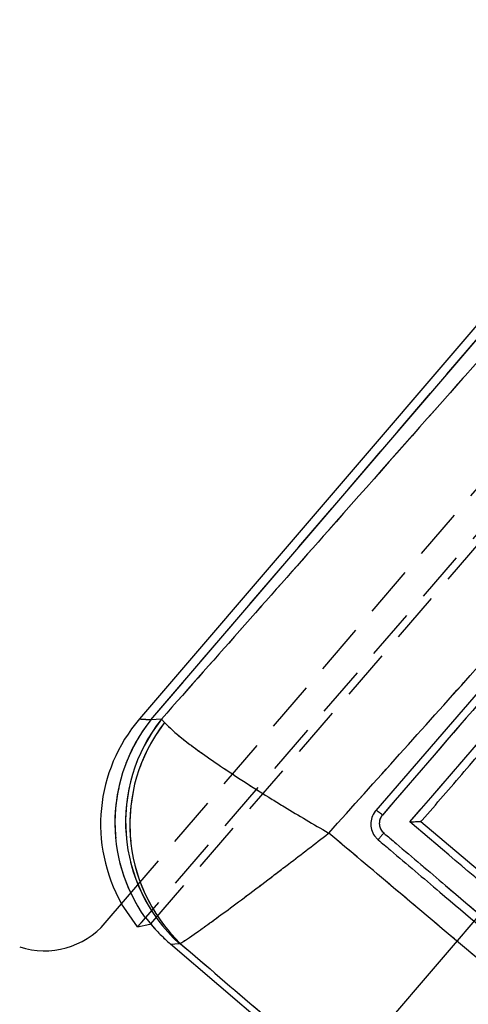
# Model space of a CAD drawing. Extents: x 30 to 391, y 7 to 282.
# Tile 4 of 30: x 166 to 177, y 20 to 45. Entities that reach past the tile are written whole.
import ezdxf

# ---------------------------------------------------------------- set-up
doc = ezdxf.new("R2010")
doc.units = 0
doc.linetypes.add('CENTERX2', pattern=[20.32, 12.7, -2.54, 2.54, -2.54])
doc.linetypes.add('HIDDEN', pattern=[1.905, 1.27, -0.635])
doc.layers.get('0').update_dxf_attribs({"linetype": 'CONTINUOUS'})

msp = doc.modelspace()

# ---------------------------------------------------------------- linework, layer by layer
at = {"color": 7, "linetype": 'HIDDEN'}
for p, q in [((203.8526, 62.9943), (168.6804, 22.2339)), ((168.8062, 22.0729), (204.0487, 62.9399)), ((168.1733, 22.6909), (190.8429, 49.1946)), ((168.8108, 27.197), (185.0237, 46.152)), ((169.0784, 27.2178), (168.8108, 27.197)), ((169.0784, 27.2178), (169.1515, 27.1287)), ((168.4765, 21.998), (168.0773, 22.5787)), ((168.4766, 21.9978), (168.7851, 22.061)), ((169.3058, 21.5639), (169.5179, 21.5805)), ((169.5179, 21.5805), (169.5471, 21.5791))]:
    msp.add_line(p, q, dxfattribs=at)
at = {"color": 179, "linetype": 'CENTERX2'}
msp.add_line((205.9124, 56.0437), (171.4624, 15.7671), dxfattribs=at)
at = {"color": 7, "linetype": 'CONTINUOUS'}
for p, q in [((184.848, 46.3023), (168.5248, 27.2184)), ((168.8108, 27.197), (185.0237, 46.152)), ((191.4038, 44.5822), (174.4551, 24.9206)), ((169.0784, 27.2178), (168.8108, 27.197)), ((169.0784, 27.2178), (169.1515, 27.1287)), ((174.4551, 24.9206), (174.4371, 24.8984)), ((175.5884, 24.638), (175.5877, 24.6387)), ((180.476, 20.4883), (175.5884, 24.638)), ((167.6635, 22.0949), (168.1733, 22.6909)), ((168.6676, 22.2191), (168.5734, 22.1099)), ((168.6804, 22.2339), (168.6676, 22.2191)), ((169.3058, 21.5639), (169.5179, 21.5805)), ((177.5252, 14.5336), (169.3058, 21.5639)), ((169.5179, 21.5805), (169.5471, 21.5791))]:
    msp.add_line(p, q, dxfattribs=at)
at = {"color": 8, "linetype": 'CONTINUOUS', "flags": 128}
msp.add_lwpolyline([(168.8108, 27.197), (168.5566, 27.216), (168.5248, 27.2184)], dxfattribs=at)
at = {"color": 7, "linetype": 'HIDDEN', "flags": 128}
msp.add_lwpolyline([(168.5248, 27.2184), (168.5566, 27.216), (168.8108, 27.197)], dxfattribs=at)
at = {"color": 7, "linetype": 'CONTINUOUS'}
for centre, radius, start, end in [((171.6101, 24.5794), 4.06, 139.45203, 209.52366), ((172.3206, 24.6348), 4.1454, 141.45636, 227.46034), ((172.0594, 24.6125), 4.1513, 141.49567, 215.20791), ((172.4685, 24.5762), 4.1854, 142.42034, 225.73322), ((166.1436, 23.3949), 2, 251.83853, 319.4584)]:
    msp.add_arc(centre, radius, start, end, dxfattribs=at)
at = {"color": 7, "linetype": 'HIDDEN'}
for centre, radius, start, end in [((172.3206, 24.6348), 4.1454, 141.45636, 227.46034), ((172.0589, 24.6126), 4.1507, 141.49256, 217.93411), ((172.4685, 24.5762), 4.1854, 142.42034, 225.73322)]:
    msp.add_arc(centre, radius, start, end, dxfattribs=at)
at = {"color": 7, "linetype": 'CONTINUOUS'}
msp.add_ellipse((172.0756, 24.6157), major_axis=(4.1723, 0.2721), ratio=0.9710246, start_param=3.7013638, end_param=3.9249843, dxfattribs=at)
at = {"color": 7, "linetype": 'HIDDEN'}
for centre, major_axis, ratio, start_param, end_param in [((170.1568, 24.4661), (6.9977, 4.4362), 0.163833, 4.412665, 4.415723), ((172.0756, 24.6157), (4.1723, 0.2721), 0.9710246, 3.751246, 3.9249843)]:
    msp.add_ellipse(centre, major_axis=major_axis, ratio=ratio, start_param=start_param, end_param=end_param, dxfattribs=at)
at = {"color": 7, "linetype": 'CONTINUOUS'}
for points, knots in [([(185.4658, 45.7738), (181.4, 41.1675), (175.9384, 34.9799), (170.4746, 28.7977), (169.0784, 27.2178)], [0, 0, 0, 0, 0.7444505, 1, 1, 1, 1]), ([(191.5637, 44.4678), (187.643, 39.9181), (181.9942, 33.3632), (176.3474, 26.8089), (174.6199, 24.8038)], [0, 0, 0, 0, 0.6940826, 1, 1, 1, 1]), ([(175.3115, 24.6307), (178.0906, 27.8563), (183.6403, 34.2976), (189.1915, 40.7393), (191.963, 43.9553)], [0, 0, 0, 0, 0.5007601, 1, 1, 1, 1]), ([(175.5884, 24.638), (175.5987, 24.6499), (175.9609, 25.0702), (177.7314, 27.124), (183.2003, 33.4684), (188.3177, 39.405), (192.0267, 43.7077)], [0, 0, 0, 0, 0.00186935, 0.06612328, 0.32313912, 1, 1, 1, 1]), ([(173.2745, 24.3521), (174.458, 25.6711), (179.7467, 31.5653), (185.0121, 37.4835), (189.0992, 42.0773)], [0, 0, 0, 0, 0.22378, 1, 1, 1, 1]), ([(169.1515, 27.1287), (169.2816, 27.0023), (169.4843, 26.8054), (170.0286, 26.4008), (170.5484, 26.0384), (171.1625, 25.6337), (171.7179, 25.2832), (172.4107, 24.8582), (172.8942, 24.5716), (173.2703, 24.3545), (173.2745, 24.3521)], [0, 0, 0, 0, 0.22928255, 0.35719016, 0.48510919, 0.61701961, 0.74893988, 0.8051278, 0.997798, 1, 1, 1, 1]), ([(174.4371, 24.8984), (174.406, 24.8483), (174.3437, 24.7481), (174.3202, 24.5691), (174.3539, 24.3945), (174.4282, 24.2643), (174.492, 24.204), (174.5132, 24.184)], [0, 0, 0, 0, 0.2226261, 0.4452358, 0.6676416, 0.8896791, 1, 1, 1, 1]), ([(174.6199, 24.8038), (174.6041, 24.8171), (174.5757, 24.8411), (174.5327, 24.875), (174.4947, 24.9026), (174.4646, 24.9213), (174.4585, 24.9211), (174.4554, 24.921)], [0, 0, 0, 0, 0.196322, 0.3521511, 0.5680997, 0.7840518, 1, 1, 1, 1]), ([(174.6199, 24.8038), (174.6057, 24.7848), (174.5699, 24.7372), (174.5406, 24.6442), (174.5427, 24.5356), (174.5796, 24.4313), (174.6297, 24.379), (174.6547, 24.353)], [0, 0, 0, 0, 0.1418515, 0.3564582, 0.570482, 0.7858737, 1, 1, 1, 1]), ([(175.3115, 24.6307), (175.3125, 24.6308), (175.3296, 24.6321), (175.3856, 24.636), (175.4667, 24.6406), (175.5365, 24.6424), (175.5766, 24.6418), (175.584, 24.6397), (175.5877, 24.6387)], [0, 0, 0, 0, 0.00779204, 0.14030083, 0.45916165, 0.6909721, 0.84498268, 1, 1, 1, 1]), ([(180.5025, 20.221), (179.639, 20.9545), (177.9086, 22.4244), (176.1783, 23.8943), (175.3115, 24.6307)], [0, 0, 0, 0, 0.4990479, 1, 1, 1, 1]), ([(169.5471, 21.5791), (169.6629, 21.6532), (169.8435, 21.7687), (170.3339, 22.1217), (170.8032, 22.4669), (171.3587, 22.883), (171.8619, 23.2646), (172.4901, 23.745), (172.9291, 24.0836), (173.2707, 24.3491), (173.2745, 24.3521)], [0, 0, 0, 0, 0.2292707, 0.3571788, 0.4850986, 0.616983, 0.7488779, 0.8051249, 0.9977992, 1, 1, 1, 1]), ([(179.8078, 18.8314), (178.7146, 19.7563), (176.5379, 21.5978), (174.3591, 23.4367), (173.2745, 24.3521)], [0, 0, 0, 0, 0.5022333, 1, 1, 1, 1]), ([(174.6547, 24.353), (174.6456, 24.3422), (174.6274, 24.3208), (174.6007, 24.2892), (174.5758, 24.2597), (174.5539, 24.2336), (174.5359, 24.212), (174.5226, 24.1958), (174.5155, 24.187), (174.5138, 24.1848), (174.5132, 24.184)], [0, 0, 0, 0, 0.132516, 0.2650454, 0.3975582, 0.5300675, 0.662593, 0.795105, 0.9276249, 1, 1, 1, 1]), ([(174.6547, 24.353), (174.7579, 24.2653), (175.2735, 23.8272), (177.1629, 22.2221), (178.9493, 20.7047), (180.3231, 19.5377)], [0, 0, 0, 0, 0.054586, 0.2729323, 1, 1, 1, 1]), ([(174.5132, 24.184), (174.6164, 24.0964), (175.1322, 23.6584), (177.022, 22.0538), (178.8087, 20.5368), (180.1828, 19.3701)], [0, 0, 0, 0, 0.0545858, 0.272931, 1, 1, 1, 1]), ([(169.5471, 21.5791), (170.8768, 20.4387), (173.5319, 18.1617), (176.1877, 15.8855), (177.5134, 14.7493)], [0, 0, 0, 0, 0.5008306, 1, 1, 1, 1])]:
    msp.add_open_spline(points, degree=3, knots=knots, dxfattribs=at)
at = {"color": 7, "linetype": 'HIDDEN'}
for points, knots in [([(185.4658, 45.7738), (181.4, 41.1675), (175.9384, 34.9799), (170.4746, 28.7977), (169.0784, 27.2178)], [0, 0, 0, 0, 0.7444505, 1, 1, 1, 1]), ([(191.5637, 44.4678), (187.643, 39.9181), (181.9942, 33.3632), (176.3474, 26.8089), (174.6199, 24.8038)], [0, 0, 0, 0, 0.6940826, 1, 1, 1, 1]), ([(175.3115, 24.6307), (178.0906, 27.8563), (183.6403, 34.2976), (189.1915, 40.7393), (191.963, 43.9553)], [0, 0, 0, 0, 0.5007601, 1, 1, 1, 1]), ([(173.2745, 24.3521), (174.458, 25.6711), (179.7467, 31.5653), (185.0121, 37.4835), (189.0992, 42.0773)], [0, 0, 0, 0, 0.22378, 1, 1, 1, 1]), ([(169.1515, 27.1287), (169.2816, 27.0023), (169.4843, 26.8054), (170.0286, 26.4008), (170.5484, 26.0384), (171.1625, 25.6337), (171.7179, 25.2832), (172.4107, 24.8582), (172.8942, 24.5716), (173.2703, 24.3545), (173.2745, 24.3521)], [0, 0, 0, 0, 0.22928255, 0.35719016, 0.48510919, 0.61701961, 0.74893988, 0.8051278, 0.997798, 1, 1, 1, 1]), ([(174.6199, 24.8038), (174.6057, 24.7848), (174.5699, 24.7372), (174.5406, 24.6442), (174.5427, 24.5356), (174.5796, 24.4313), (174.6297, 24.379), (174.6547, 24.353)], [0, 0, 0, 0, 0.1418515, 0.3564582, 0.570482, 0.7858737, 1, 1, 1, 1]), ([(180.5025, 20.221), (179.639, 20.9545), (177.9086, 22.4244), (176.1783, 23.8943), (175.3115, 24.6307)], [0, 0, 0, 0, 0.4990479, 1, 1, 1, 1]), ([(169.5471, 21.5791), (169.6629, 21.6532), (169.8435, 21.7687), (170.3339, 22.1217), (170.8032, 22.4669), (171.3587, 22.883), (171.8619, 23.2646), (172.4901, 23.745), (172.9291, 24.0836), (173.2707, 24.3491), (173.2745, 24.3521)], [0, 0, 0, 0, 0.2292707, 0.3571788, 0.4850986, 0.616983, 0.7488779, 0.8051249, 0.9977992, 1, 1, 1, 1]), ([(179.8078, 18.8314), (178.7146, 19.7563), (176.5379, 21.5978), (174.3591, 23.4367), (173.2745, 24.3521)], [0, 0, 0, 0, 0.5022333, 1, 1, 1, 1]), ([(174.6547, 24.353), (174.7579, 24.2653), (175.2735, 23.8272), (177.1629, 22.2221), (178.9493, 20.7047), (180.3231, 19.5377)], [0, 0, 0, 0, 0.054586, 0.2729323, 1, 1, 1, 1]), ([(168.5734, 22.1099), (168.5557, 22.0895), (168.4858, 22.0084), (168.4805, 22.0023), (168.4766, 21.9978)], [0, 0, 0, 0, 0.25244063, 1, 1, 1, 1]), ([(169.5471, 21.5791), (170.8768, 20.4387), (173.5319, 18.1617), (176.1877, 15.8855), (177.5134, 14.7493)], [0, 0, 0, 0, 0.5008306, 1, 1, 1, 1])]:
    msp.add_open_spline(points, degree=3, knots=knots, dxfattribs=at)

doc.saveas('drawing.dxf')
